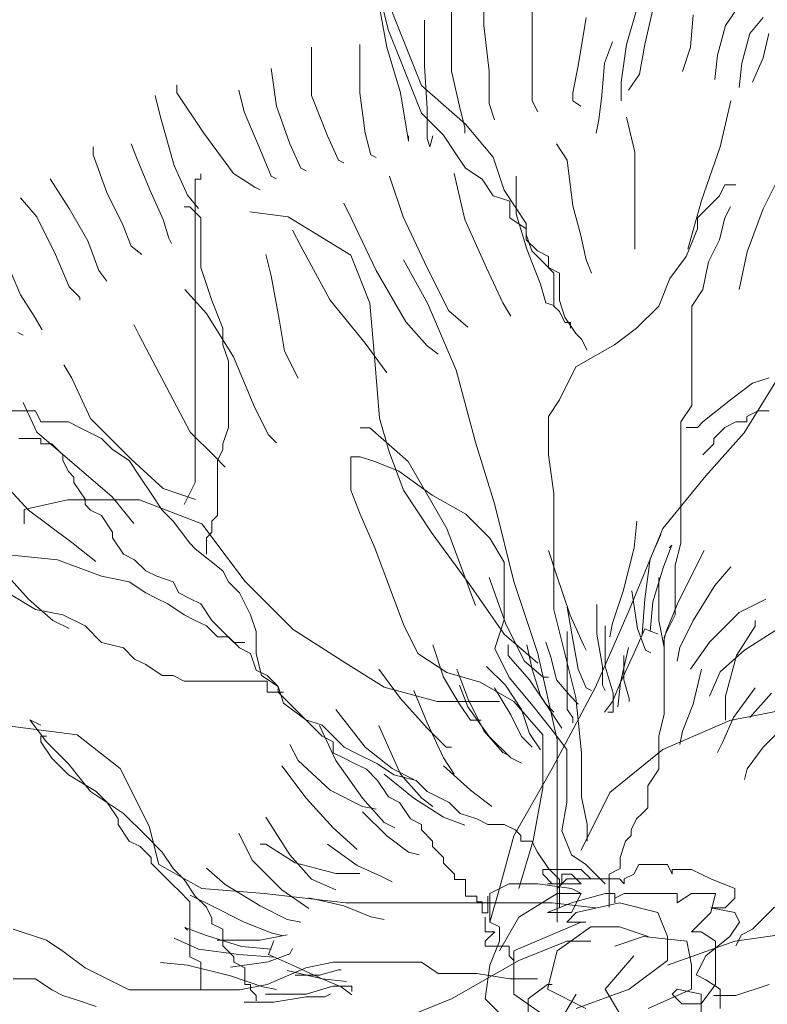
# Model space of a CAD drawing. Extents: x 12.9 to 34.2, y -51.7 to -4.
# Tile 10 of 75: x 32.05 to 32.611, y -49.268 to -48.529. Entities that reach past the tile are written whole.
import ezdxf

# ---------------------------------------------------------------- set-up
doc = ezdxf.new("R2010")
doc.units = 0
doc.header["$MEASUREMENT"] = 0
doc.layers.add('BLÄTTER', color=64, linetype='CONTINUOUS', lineweight=13)

msp = doc.modelspace()

# ---------------------------------------------------------------- linework, layer by layer
at = {"layer": 'BLÄTTER'}
for p, q in [((32.39818, -48.50932), (32.39818, -48.53358)), ((32.43457, -48.5073), (32.43457, -48.53965)), ((32.31934, -48.51741), (32.32541, -48.54975)), ((32.32657, -48.5165), (32.33485, -48.5372)), ((32.37393, -48.51134), (32.37393, -48.53156)), ((32.32242, -48.52064), (32.32657, -48.5372)), ((32.51342, -48.51943), (32.50533, -48.54773)), ((32.52504, -48.5215), (32.51898, -48.54778)), ((32.55537, -48.52554), (32.55334, -48.5498)), ((32.58771, -48.5215), (32.57962, -48.53363)), ((32.35371, -48.52954), (32.35371, -48.5639)), ((32.37393, -48.53156), (32.37393, -48.56795)), ((32.47501, -48.52751), (32.46895, -48.5639)), ((32.60793, -48.52756), (32.59782, -48.53969)), ((32.32657, -48.5372), (32.33485, -48.55791)), ((32.33485, -48.5372), (32.35141, -48.57861)), ((32.39818, -48.53358), (32.40223, -48.56795)), ((32.43457, -48.53965), (32.43457, -48.57199)), ((32.57962, -48.53363), (32.57356, -48.55586)), ((32.59782, -48.53969), (32.59175, -48.56192)), ((32.61197, -48.53969), (32.60793, -48.55788)), ((32.30519, -48.54773), (32.30519, -48.58412)), ((32.49472, -48.54575), (32.48866, -48.56192)), ((32.50533, -48.54773), (32.50129, -48.57603)), ((32.51898, -48.54778), (32.51494, -48.57002)), ((32.26881, -48.54975), (32.26881, -48.58614)), ((32.32541, -48.54975), (32.33552, -48.58412)), ((32.55334, -48.5498), (32.54728, -48.56799)), ((32.33485, -48.55791), (32.34313, -48.57861)), ((32.48866, -48.56192), (32.48663, -48.58619)), ((32.57356, -48.55586), (32.57154, -48.57406)), ((32.59175, -48.56192), (32.58973, -48.58012)), ((32.60793, -48.55788), (32.59984, -48.57608)), ((32.23848, -48.56593), (32.24252, -48.59423)), ((32.35371, -48.5639), (32.35573, -48.59625)), ((32.37393, -48.56795), (32.38, -48.59423)), ((32.40223, -48.56795), (32.40223, -48.59221)), ((32.46895, -48.5639), (32.4649, -48.58412)), ((32.43457, -48.57199), (32.43457, -48.59018)), ((32.50129, -48.57603), (32.50129, -48.59018)), ((32.51494, -48.57002), (32.50684, -48.58214)), ((32.16772, -48.57806), (32.16772, -48.58412)), ((32.16772, -48.58412), (32.18794, -48.61445)), ((32.21422, -48.5821), (32.21827, -48.59827)), ((32.30519, -48.58412), (32.30923, -48.61445)), ((32.33552, -48.58412), (32.33956, -48.60838)), ((32.34313, -48.57861), (32.35141, -48.59931)), ((32.35141, -48.57861), (32.38453, -48.60759)), ((32.4649, -48.58412), (32.4649, -48.59018)), ((32.15155, -48.58614), (32.1556, -48.60231)), ((32.26881, -48.58614), (32.28094, -48.61646)), ((32.43457, -48.59018), (32.43862, -48.59827)), ((32.4649, -48.59018), (32.47096, -48.59423)), ((32.48663, -48.58619), (32.48461, -48.60438)), ((32.58367, -48.59023), (32.57558, -48.62459)), ((32.21827, -48.59827), (32.23039, -48.62657)), ((32.24252, -48.59423), (32.25263, -48.62253)), ((32.35141, -48.59931), (32.36797, -48.61588)), ((32.35573, -48.59625), (32.35573, -48.61849)), ((32.38, -48.59423), (32.38404, -48.6104)), ((32.40223, -48.59221), (32.40628, -48.60434)), ((32.1556, -48.60231), (32.16571, -48.6387)), ((32.48461, -48.60438), (32.48259, -48.61449)), ((32.50533, -48.60231), (32.5114, -48.6286)), ((32.33956, -48.60838), (32.34158, -48.62051)), ((32.38404, -48.6104), (32.38404, -48.61445)), ((32.38453, -48.60759), (32.40523, -48.63244)), ((32.18794, -48.61445), (32.21018, -48.64477)), ((32.28094, -48.61646), (32.28902, -48.63466)), ((32.30923, -48.61445), (32.31328, -48.63062)), ((32.34158, -48.62051), (32.34158, -48.61646)), ((32.35573, -48.61849), (32.35776, -48.62455)), ((32.35776, -48.62455), (32.35978, -48.61646)), ((32.36797, -48.61588), (32.37625, -48.6283)), ((32.10505, -48.62455), (32.10505, -48.63062)), ((32.13336, -48.62253), (32.1374, -48.63264)), ((32.23039, -48.62657), (32.23848, -48.64679)), ((32.25263, -48.62253), (32.26072, -48.64073)), ((32.37625, -48.6283), (32.38453, -48.64072)), ((32.45277, -48.62253), (32.46085, -48.63466)), ((32.5114, -48.6286), (32.5114, -48.67307)), ((32.57558, -48.62459), (32.56143, -48.66503)), ((32.10505, -48.63062), (32.11516, -48.65892)), ((32.1374, -48.63264), (32.14751, -48.6569)), ((32.28902, -48.63466), (32.29306, -48.63668)), ((32.31328, -48.63062), (32.31733, -48.63264)), ((32.40523, -48.63244), (32.41351, -48.65728)), ((32.46085, -48.63466), (32.4649, -48.66902)), ((32.16571, -48.6387), (32.17581, -48.66094)), ((32.26072, -48.64073), (32.26476, -48.64274)), ((32.38453, -48.64072), (32.39695, -48.649)), ((32.62208, -48.64279), (32.60793, -48.67109)), ((32.07271, -48.64881), (32.08687, -48.67105)), ((32.18164, -48.65728), (32.18164, -48.649)), ((32.18164, -48.649), (32.18578, -48.649)), ((32.18578, -48.649), (32.18578, -48.64486)), ((32.21018, -48.64477), (32.22635, -48.65488)), ((32.23848, -48.64679), (32.24252, -48.64881)), ((32.32743, -48.64679), (32.33754, -48.67712)), ((32.37595, -48.64477), (32.38404, -48.67913)), ((32.39695, -48.649), (32.40523, -48.66142)), ((32.42245, -48.64679), (32.42245, -48.67509)), ((32.14751, -48.6569), (32.15762, -48.67913)), ((32.18164, -48.66142), (32.18164, -48.65728)), ((32.22635, -48.65488), (32.23039, -48.6569)), ((32.41351, -48.65728), (32.42179, -48.6697)), ((32.575, -48.66142), (32.57914, -48.65314)), ((32.57914, -48.65314), (32.58742, -48.65314)), ((32.05048, -48.66296), (32.0626, -48.67712)), ((32.11516, -48.65892), (32.12729, -48.68318)), ((32.17581, -48.66094), (32.1839, -48.67105)), ((32.18164, -48.66556), (32.18164, -48.66142)), ((32.18164, -48.6697), (32.18164, -48.66556)), ((32.40523, -48.66142), (32.41765, -48.66556)), ((32.41765, -48.66556), (32.41765, -48.67799)), ((32.56143, -48.66503), (32.55133, -48.70142)), ((32.56671, -48.6697), (32.575, -48.66142)), ((32.08687, -48.67105), (32.10101, -48.69531)), ((32.17336, -48.6697), (32.1775, -48.6697)), ((32.1775, -48.6697), (32.18578, -48.67799)), ((32.18164, -48.67799), (32.18164, -48.6697)), ((32.29306, -48.66701), (32.29913, -48.67913)), ((32.42179, -48.6697), (32.43007, -48.68213)), ((32.4649, -48.66902), (32.47096, -48.69126)), ((32.5114, -48.67307), (32.5114, -48.70137)), ((32.55843, -48.67799), (32.56671, -48.6697)), ((32.58328, -48.6697), (32.57914, -48.67799)), ((32.60793, -48.67109), (32.5958, -48.70344)), ((32.0626, -48.67712), (32.07676, -48.70541)), ((32.15762, -48.67913), (32.16166, -48.69329)), ((32.18164, -48.69455), (32.18164, -48.67799)), ((32.18578, -48.67799), (32.18578, -48.69455)), ((32.22259, -48.67356), (32.25141, -48.67717)), ((32.25141, -48.67717), (32.29825, -48.70598)), ((32.29913, -48.67913), (32.31733, -48.71755)), ((32.33754, -48.67712), (32.35573, -48.71552)), ((32.38404, -48.67913), (32.40021, -48.71552)), ((32.41765, -48.67799), (32.43007, -48.68627)), ((32.42245, -48.67509), (32.43053, -48.70137)), ((32.55843, -48.68627), (32.55843, -48.67799)), ((32.57914, -48.67799), (32.575, -48.69455)), ((32.12729, -48.68318), (32.13336, -48.69935)), ((32.25466, -48.68722), (32.26072, -48.69935)), ((32.43007, -48.68213), (32.43007, -48.69041)), ((32.43007, -48.68627), (32.43007, -48.69455)), ((32.55015, -48.70697), (32.55843, -48.68627)), ((32.10101, -48.69531), (32.1091, -48.71755)), ((32.16166, -48.69329), (32.16368, -48.69733)), ((32.18164, -48.71525), (32.18164, -48.69455)), ((32.18578, -48.69455), (32.18578, -48.71525)), ((32.43007, -48.69041), (32.43421, -48.70283)), ((32.43007, -48.69455), (32.43835, -48.70283)), ((32.47096, -48.69126), (32.47501, -48.70946)), ((32.575, -48.69455), (32.56671, -48.71111)), ((32.13336, -48.69935), (32.14144, -48.70541)), ((32.26072, -48.69935), (32.28295, -48.73979)), ((32.43053, -48.70137), (32.44064, -48.72765)), ((32.43421, -48.70283), (32.44249, -48.71111)), ((32.43835, -48.70283), (32.44664, -48.70697)), ((32.03834, -48.70744), (32.05048, -48.73574)), ((32.07676, -48.70541), (32.08687, -48.72968)), ((32.23444, -48.70541), (32.23848, -48.72159)), ((32.29825, -48.70598), (32.31265, -48.74201)), ((32.35589, -48.74201), (32.33788, -48.70959)), ((32.44664, -48.70697), (32.44664, -48.71525)), ((32.47501, -48.70946), (32.47905, -48.71957)), ((32.53773, -48.72353), (32.55015, -48.70697)), ((32.5958, -48.70344), (32.58973, -48.73174)), ((32.1091, -48.71755), (32.11516, -48.72563)), ((32.18164, -48.74837), (32.18164, -48.71525)), ((32.18578, -48.71525), (32.19406, -48.74009)), ((32.31733, -48.71755), (32.33956, -48.75596)), ((32.35573, -48.71552), (32.3719, -48.74787)), ((32.40021, -48.71552), (32.41234, -48.7418)), ((32.44249, -48.71111), (32.45078, -48.71939)), ((32.44664, -48.71525), (32.45492, -48.71939)), ((32.56671, -48.71111), (32.56257, -48.73181)), ((32.23848, -48.72159), (32.24455, -48.75393)), ((32.45078, -48.71939), (32.45078, -48.73181)), ((32.45492, -48.71939), (32.45492, -48.73181)), ((32.52945, -48.74423), (32.53773, -48.72353)), ((32.08687, -48.72968), (32.09495, -48.73776)), ((32.17379, -48.73169), (32.18996, -48.74989)), ((32.44064, -48.72765), (32.44468, -48.7418)), ((32.45078, -48.73181), (32.45078, -48.74009)), ((32.45492, -48.73181), (32.45492, -48.74009)), ((32.56257, -48.73181), (32.55429, -48.74423)), ((32.05048, -48.73574), (32.06058, -48.75191)), ((32.09495, -48.73776), (32.09495, -48.73979)), ((32.28295, -48.73979), (32.30923, -48.77213)), ((32.19406, -48.74009), (32.20235, -48.76079)), ((32.31265, -48.74201), (32.31626, -48.78524)), ((32.37751, -48.79245), (32.35589, -48.74201)), ((32.41234, -48.7418), (32.4184, -48.75191)), ((32.44468, -48.7418), (32.45075, -48.74383)), ((32.45078, -48.74009), (32.45078, -48.74423)), ((32.45078, -48.74423), (32.45492, -48.74837)), ((32.45492, -48.74009), (32.45906, -48.75251)), ((32.51289, -48.76079), (32.52945, -48.74423)), ((32.55429, -48.74423), (32.55429, -48.76079)), ((32.06058, -48.75191), (32.06665, -48.76202)), ((32.18164, -48.77735), (32.18164, -48.74837)), ((32.18996, -48.74989), (32.21018, -48.78224)), ((32.24455, -48.75393), (32.24859, -48.77819)), ((32.3719, -48.74787), (32.38606, -48.76)), ((32.45492, -48.74837), (32.45906, -48.75665)), ((32.45906, -48.75251), (32.46734, -48.76493)), ((32.13538, -48.75797), (32.13943, -48.76607)), ((32.20235, -48.76079), (32.20235, -48.77321)), ((32.33956, -48.75596), (32.35573, -48.77415)), ((32.45906, -48.75665), (32.4632, -48.75665)), ((32.4632, -48.75665), (32.4632, -48.76079)), ((32.49632, -48.77321), (32.51289, -48.76079)), ((32.55429, -48.76079), (32.55429, -48.77321)), ((32.04845, -48.76404), (32.05249, -48.76607)), ((32.13943, -48.76607), (32.15762, -48.80043)), ((32.46734, -48.76493), (32.47148, -48.76907)), ((32.47148, -48.76907), (32.47562, -48.77735)), ((32.20235, -48.77321), (32.20649, -48.78563)), ((32.30923, -48.77213), (32.32541, -48.79436)), ((32.35573, -48.77415), (32.36382, -48.78021)), ((32.46734, -48.78977), (32.49632, -48.77321)), ((32.55429, -48.77321), (32.55429, -48.78149)), ((32.18164, -48.80634), (32.18164, -48.77735)), ((32.21018, -48.78224), (32.22635, -48.82064)), ((32.24859, -48.77819), (32.2587, -48.79841)), ((32.55429, -48.78149), (32.55429, -48.79806)), ((32.08282, -48.7883), (32.08888, -48.79841)), ((32.20649, -48.78563), (32.20649, -48.8022)), ((32.31626, -48.78524), (32.31986, -48.82848)), ((32.45492, -48.81462), (32.46734, -48.78977)), ((32.08888, -48.79841), (32.10304, -48.82874)), ((32.39191, -48.8465), (32.37751, -48.79245)), ((32.55429, -48.79806), (32.55429, -48.81876)), ((32.59366, -48.83929), (32.62249, -48.79245)), ((32.59984, -48.8022), (32.61226, -48.79806)), ((32.15762, -48.80043), (32.17783, -48.83884)), ((32.18164, -48.83946), (32.18164, -48.80634)), ((32.20649, -48.8022), (32.20649, -48.81462)), ((32.58328, -48.81462), (32.59984, -48.8022)), ((32.05249, -48.8166), (32.0626, -48.83884)), ((32.20649, -48.81462), (32.20649, -48.82704)), ((32.22635, -48.82064), (32.23646, -48.84086)), ((32.44664, -48.82704), (32.45492, -48.81462)), ((32.55429, -48.81876), (32.54601, -48.83118)), ((32.56257, -48.83118), (32.58328, -48.81462)), ((32.06157, -48.8229), (32.04087, -48.8229)), ((32.06571, -48.83118), (32.06157, -48.8229)), ((32.20649, -48.82704), (32.20649, -48.83532)), ((32.31986, -48.82848), (32.32707, -48.8537)), ((32.44664, -48.85603), (32.44664, -48.82704)), ((32.60398, -48.8229), (32.5957, -48.82704)), ((32.5957, -48.82704), (32.5957, -48.83118)), ((32.61226, -48.8229), (32.60398, -48.8229)), ((32.08642, -48.83118), (32.06571, -48.83118)), ((32.0947, -48.83532), (32.08642, -48.83118)), ((32.11126, -48.8436), (32.0947, -48.83532)), ((32.10304, -48.82874), (32.13336, -48.85906)), ((32.20649, -48.83532), (32.20235, -48.84774)), ((32.30545, -48.83568), (32.31265, -48.83568)), ((32.31265, -48.83568), (32.34148, -48.8609)), ((32.54601, -48.83118), (32.54601, -48.85188)), ((32.55015, -48.83532), (32.55843, -48.83532)), ((32.55843, -48.83532), (32.56257, -48.83118)), ((32.57914, -48.83532), (32.57086, -48.8436)), ((32.58742, -48.83118), (32.57914, -48.83532)), ((32.5957, -48.83118), (32.58742, -48.83118)), ((32.0626, -48.83884), (32.09091, -48.8631)), ((32.17783, -48.83884), (32.19603, -48.85703)), ((32.18164, -48.87673), (32.18164, -48.83946)), ((32.23646, -48.84086), (32.24252, -48.84692)), ((32.56485, -48.87171), (32.59366, -48.83929)), ((32.04915, -48.8436), (32.05743, -48.8436)), ((32.05743, -48.8436), (32.06571, -48.8436)), ((32.06571, -48.8436), (32.06571, -48.84774)), ((32.06571, -48.84774), (32.07399, -48.84774)), ((32.07399, -48.84774), (32.08228, -48.85603)), ((32.11954, -48.85188), (32.11126, -48.8436)), ((32.20235, -48.84774), (32.20235, -48.85188)), ((32.40633, -48.89333), (32.39191, -48.8465)), ((32.57086, -48.84774), (32.56257, -48.85603)), ((32.57086, -48.8436), (32.57086, -48.84774)), ((32.08228, -48.85603), (32.08228, -48.86017)), ((32.13196, -48.86017), (32.11954, -48.85188)), ((32.19603, -48.85703), (32.20411, -48.86512)), ((32.20235, -48.85188), (32.1982, -48.86017)), ((32.29825, -48.8609), (32.29825, -48.8573)), ((32.29825, -48.8573), (32.30545, -48.8573)), ((32.30545, -48.8573), (32.31626, -48.8609)), ((32.32707, -48.8537), (32.33788, -48.88252)), ((32.45078, -48.88501), (32.44664, -48.85603)), ((32.54601, -48.85188), (32.54601, -48.87673)), ((32.08228, -48.86017), (32.08642, -48.86845)), ((32.09091, -48.8631), (32.11921, -48.88736)), ((32.14024, -48.87259), (32.13196, -48.86017)), ((32.13336, -48.85906), (32.15762, -48.8813)), ((32.1982, -48.86017), (32.1982, -48.87259)), ((32.29825, -48.87171), (32.29825, -48.8609)), ((32.31626, -48.8609), (32.33427, -48.86811)), ((32.34148, -48.8609), (32.3703, -48.91134)), ((32.03026, -48.86917), (32.05654, -48.89747)), ((32.08642, -48.86845), (32.09056, -48.87259)), ((32.09056, -48.87259), (32.09056, -48.87673)), ((32.14852, -48.88501), (32.14024, -48.87259)), ((32.1982, -48.87259), (32.1982, -48.87673)), ((32.29825, -48.88252), (32.29825, -48.87171)), ((32.33427, -48.86811), (32.35949, -48.88613)), ((32.53242, -48.91134), (32.56485, -48.87171)), ((32.09056, -48.87673), (32.09884, -48.88915)), ((32.17336, -48.89329), (32.18164, -48.87673)), ((32.1982, -48.87673), (32.1982, -48.88501)), ((32.54601, -48.87673), (32.54601, -48.90157)), ((32.11921, -48.88736), (32.13538, -48.90758)), ((32.1568, -48.89743), (32.14852, -48.88501)), ((32.15762, -48.8813), (32.18188, -48.88938)), ((32.1982, -48.88501), (32.1982, -48.88915)), ((32.30545, -48.90053), (32.29825, -48.88252)), ((32.33788, -48.88252), (32.35949, -48.91494)), ((32.35949, -48.88613), (32.38471, -48.90053)), ((32.45078, -48.91399), (32.45078, -48.88501)), ((32.05326, -48.89693), (32.08568, -48.88973)), ((32.08568, -48.88973), (32.13973, -48.88973)), ((32.09884, -48.88915), (32.09884, -48.89329)), ((32.09884, -48.89329), (32.10298, -48.89743)), ((32.13973, -48.88973), (32.18656, -48.90774)), ((32.1982, -48.88915), (32.1982, -48.89743)), ((32.42074, -48.95097), (32.40633, -48.89333)), ((32.05326, -48.90774), (32.05326, -48.89693)), ((32.05654, -48.89747), (32.08888, -48.92173)), ((32.10298, -48.89743), (32.11126, -48.90157)), ((32.11126, -48.90157), (32.11954, -48.91399)), ((32.16508, -48.90571), (32.1568, -48.89743)), ((32.1982, -48.90157), (32.19406, -48.90571)), ((32.1982, -48.89743), (32.1982, -48.90157)), ((32.31626, -48.92576), (32.30545, -48.90053)), ((32.38471, -48.90053), (32.40272, -48.91855)), ((32.54601, -48.90157), (32.54601, -48.92228)), ((32.1775, -48.92228), (32.16508, -48.90571)), ((32.18656, -48.90774), (32.21899, -48.95097)), ((32.19406, -48.90571), (32.19406, -48.91399)), ((32.51291, -48.9056), (32.51089, -48.92581)), ((32.11954, -48.91399), (32.11954, -48.91814)), ((32.19406, -48.91399), (32.18992, -48.91814)), ((32.35949, -48.91494), (32.38831, -48.95457)), ((32.3703, -48.91134), (32.39191, -48.96899)), ((32.45078, -48.94298), (32.45078, -48.91399)), ((32.5072, -48.97259), (32.53242, -48.91134)), ((32.53111, -48.91571), (32.52302, -48.9339)), ((32.08888, -48.92173), (32.10708, -48.93588)), ((32.11954, -48.91814), (32.12782, -48.93056)), ((32.18164, -48.92642), (32.1775, -48.92228)), ((32.18992, -48.91814), (32.18992, -48.92228)), ((32.18992, -48.92228), (32.18992, -48.93056)), ((32.40272, -48.91855), (32.41353, -48.93656)), ((32.53919, -48.92379), (32.53313, -48.93996)), ((32.53717, -48.92581), (32.53919, -48.92379)), ((32.54601, -48.92228), (32.54187, -48.93884)), ((32.03673, -48.93056), (32.07813, -48.9347)), ((32.12782, -48.93056), (32.1361, -48.9347)), ((32.20235, -48.94298), (32.18164, -48.92642)), ((32.32707, -48.95457), (32.31626, -48.92576)), ((32.44671, -48.92779), (32.45277, -48.94598)), ((32.51089, -48.92581), (32.5028, -48.95816)), ((32.56345, -48.92783), (32.55537, -48.944)), ((32.07813, -48.9347), (32.11126, -48.94712)), ((32.1361, -48.9347), (32.14438, -48.94298)), ((32.41353, -48.93656), (32.41353, -48.95818)), ((32.52302, -48.9339), (32.51898, -48.96422)), ((32.54187, -48.93884), (32.54187, -48.9554)), ((32.0343, -48.93992), (32.05654, -48.96418)), ((32.14438, -48.94298), (32.15266, -48.94712)), ((32.20649, -48.95126), (32.20235, -48.94298)), ((32.45078, -48.97196), (32.45078, -48.94298)), ((32.45277, -48.94598), (32.46288, -48.97631)), ((32.53313, -48.93996), (32.52504, -48.96624)), ((32.55537, -48.944), (32.54323, -48.96827)), ((32.58367, -48.93996), (32.57154, -48.95411)), ((32.11126, -48.94712), (32.13196, -48.95126)), ((32.13196, -48.95126), (32.14438, -48.95954)), ((32.15266, -48.94712), (32.16508, -48.95126)), ((32.16508, -48.95126), (32.16922, -48.95954)), ((32.21477, -48.95954), (32.20649, -48.95126)), ((32.21899, -48.95097), (32.25501, -48.987)), ((32.40223, -48.94801), (32.41436, -48.98237)), ((32.43875, -49.00501), (32.42074, -48.95097)), ((32.52959, -48.94801), (32.52959, -48.98036)), ((32.57154, -48.95411), (32.55537, -48.98039)), ((32.04087, -48.95954), (32.06157, -48.97196)), ((32.14438, -48.95954), (32.15266, -48.96368)), ((32.16922, -48.95954), (32.1775, -48.96368)), ((32.22305, -48.9761), (32.21477, -48.95954)), ((32.33788, -48.98339), (32.32707, -48.95457)), ((32.38831, -48.95457), (32.41353, -48.9906)), ((32.41353, -48.95818), (32.41353, -48.97979)), ((32.5028, -48.95816), (32.49472, -48.98242)), ((32.50937, -48.95812), (32.51342, -48.98642)), ((32.54187, -48.9554), (32.54187, -48.9761)), ((32.05654, -48.96418), (32.07473, -48.98036)), ((32.15266, -48.96368), (32.16094, -48.96782)), ((32.16094, -48.96782), (32.17336, -48.9761)), ((32.1775, -48.96368), (32.18578, -48.96782)), ((32.18578, -48.96782), (32.19406, -48.98024)), ((32.48309, -48.96822), (32.48309, -48.99046)), ((32.51898, -48.96422), (32.51695, -48.9905)), ((32.52504, -48.96624), (32.52302, -48.98848)), ((32.54323, -48.96827), (32.53515, -48.98848)), ((32.60995, -48.96422), (32.58973, -48.97433)), ((32.06157, -48.97196), (32.08228, -48.9761)), ((32.08228, -48.9761), (32.09884, -48.98438)), ((32.17336, -48.9761), (32.18164, -48.98024)), ((32.22719, -48.98852), (32.22305, -48.9761)), ((32.45906, -49.00508), (32.45078, -48.97196)), ((32.46085, -48.97025), (32.4649, -48.9945)), ((32.46288, -48.97631), (32.47299, -48.99854)), ((32.48198, -49.03023), (32.5072, -48.97259)), ((32.54187, -48.9761), (32.53359, -48.99266)), ((32.58973, -48.97433), (32.5675, -48.99657)), ((32.07473, -48.98036), (32.08687, -48.98642)), ((32.18164, -48.98024), (32.18992, -48.98438)), ((32.19406, -48.98024), (32.20235, -48.98852)), ((32.34868, -49.00501), (32.33788, -48.98339)), ((32.41353, -48.97979), (32.40633, -49.00141)), ((32.41436, -48.98237), (32.42851, -49.01068)), ((32.49472, -48.98242), (32.4927, -48.99252)), ((32.52959, -48.98036), (32.53363, -49.00057)), ((32.55537, -48.98039), (32.54526, -49.00061)), ((32.60186, -48.98039), (32.60186, -48.98444)), ((32.09884, -48.98438), (32.11126, -48.9968)), ((32.18992, -48.98438), (32.1982, -48.99266)), ((32.20235, -48.98852), (32.21477, -49.00094)), ((32.22719, -49.00508), (32.22719, -48.98852)), ((32.25501, -48.987), (32.29464, -49.01222)), ((32.41353, -48.9906), (32.43875, -49.01222)), ((32.46085, -48.98844), (32.46085, -49.00664)), ((32.48309, -48.99046), (32.48713, -49.01472)), ((32.48916, -48.9844), (32.48916, -49.01472)), ((32.51898, -48.98646), (32.51089, -49.00466)), ((32.51342, -48.98642), (32.51948, -49.00259)), ((32.52909, -48.9905), (32.51898, -48.98646)), ((32.53515, -48.98848), (32.53313, -48.99657)), ((32.60186, -48.98444), (32.58771, -49.00667)), ((32.62208, -48.98444), (32.59378, -49.00263)), ((32.11126, -48.9968), (32.12782, -49.00094)), ((32.1982, -48.99266), (32.20649, -48.99266)), ((32.20649, -48.99266), (32.21063, -48.9968)), ((32.21063, -48.9968), (32.21891, -48.9968)), ((32.35978, -48.99854), (32.36786, -49.02281)), ((32.41638, -48.99854), (32.41638, -49.00664)), ((32.43053, -48.99854), (32.43457, -49.01674)), ((32.44468, -48.99653), (32.44873, -49.00865)), ((32.4649, -48.9945), (32.46895, -49.01674)), ((32.47299, -48.99854), (32.47501, -49.00259)), ((32.53359, -48.99266), (32.53359, -49.00922)), ((32.5675, -48.99657), (32.55334, -49.01678)), ((32.12782, -49.00094), (32.1361, -49.00922)), ((32.21477, -49.00094), (32.22305, -49.00508)), ((32.22305, -49.00508), (32.22719, -49.0175)), ((32.23133, -49.02164), (32.22719, -49.00508)), ((32.3703, -49.01942), (32.34868, -49.00501)), ((32.40633, -49.00141), (32.41714, -49.02302)), ((32.45316, -49.06986), (32.43875, -49.00501)), ((32.46734, -49.0382), (32.45906, -49.00508)), ((32.50684, -49.00061), (32.50078, -49.02689)), ((32.51089, -49.00466), (32.50078, -49.02689)), ((32.51948, -49.00259), (32.52352, -49.00461)), ((32.54526, -49.00061), (32.54323, -49.01072)), ((32.59378, -49.00263), (32.57558, -49.01881)), ((32.1361, -49.00922), (32.14438, -49.01336)), ((32.14438, -49.01336), (32.1568, -49.02164)), ((32.29464, -49.01222), (32.32346, -49.03023)), ((32.41638, -49.00664), (32.43256, -49.02483)), ((32.42851, -49.01068), (32.44266, -49.02281)), ((32.44873, -49.00865), (32.45277, -49.02483)), ((32.46085, -49.00664), (32.46085, -49.02685)), ((32.50331, -49.00664), (32.50331, -49.02483)), ((32.53359, -49.00922), (32.53359, -49.02578)), ((32.58771, -49.00667), (32.57962, -49.037)), ((32.22719, -49.0175), (32.23547, -49.02164)), ((32.31934, -49.01674), (32.33552, -49.03898)), ((32.39552, -49.02663), (32.3703, -49.01942)), ((32.37797, -49.01674), (32.38606, -49.03898)), ((32.40021, -49.01472), (32.41436, -49.02887)), ((32.43457, -49.01674), (32.44064, -49.03696)), ((32.46895, -49.01674), (32.47501, -49.03089)), ((32.48713, -49.01472), (32.48713, -49.02887)), ((32.48916, -49.01472), (32.49523, -49.03493)), ((32.56143, -49.01678), (32.55537, -49.04306)), ((32.57558, -49.01881), (32.5675, -49.037)), ((32.1568, -49.02164), (32.16508, -49.02164)), ((32.16508, -49.02164), (32.17336, -49.02578)), ((32.17336, -49.02578), (32.19406, -49.02578)), ((32.19406, -49.02578), (32.20649, -49.02578)), ((32.20649, -49.02578), (32.21891, -49.02578)), ((32.21891, -49.02578), (32.22719, -49.02578)), ((32.22719, -49.02578), (32.23547, -49.02578)), ((32.24375, -49.02992), (32.23133, -49.02164)), ((32.23547, -49.02164), (32.24375, -49.02992)), ((32.23547, -49.02578), (32.23547, -49.03406)), ((32.36786, -49.02281), (32.38, -49.04302)), ((32.42074, -49.04104), (32.39552, -49.02663)), ((32.41714, -49.02302), (32.43514, -49.04464)), ((32.43256, -49.02483), (32.44468, -49.04302)), ((32.44266, -49.02281), (32.44671, -49.02281)), ((32.45277, -49.02483), (32.46288, -49.03696)), ((32.46085, -49.02685), (32.46085, -49.04707)), ((32.50078, -49.02689), (32.49472, -49.04105)), ((32.50078, -49.02689), (32.49876, -49.04509)), ((32.50331, -49.02483), (32.50735, -49.03898)), ((32.53359, -49.02578), (32.53359, -49.0382)), ((32.23547, -49.03406), (32.23961, -49.03406)), ((32.24789, -49.03406), (32.23547, -49.03406)), ((32.23961, -49.03406), (32.24375, -49.03406)), ((32.24789, -49.04235), (32.24375, -49.02992)), ((32.24375, -49.02992), (32.24375, -49.03406)), ((32.24375, -49.03406), (32.25203, -49.04235)), ((32.24375, -49.03406), (32.24789, -49.03406)), ((32.32346, -49.03023), (32.36309, -49.04104)), ((32.34562, -49.03292), (32.35573, -49.05717)), ((32.38, -49.02887), (32.38606, -49.04504)), ((32.40628, -49.03089), (32.4184, -49.05111)), ((32.41436, -49.02887), (32.42649, -49.04707)), ((32.44956, -49.09148), (32.48198, -49.03023)), ((32.47501, -49.03089), (32.47905, -49.03292)), ((32.48713, -49.02887), (32.48916, -49.03292)), ((32.49523, -49.03493), (32.49523, -49.04909)), ((32.60186, -49.03094), (32.58569, -49.05317)), ((32.61399, -49.03498), (32.59782, -49.05317)), ((32.26446, -49.05477), (32.24789, -49.04235)), ((32.25203, -49.04235), (32.25617, -49.04649)), ((32.33552, -49.03898), (32.35573, -49.06121)), ((32.36309, -49.04104), (32.40993, -49.04104)), ((32.38, -49.04302), (32.38808, -49.05515)), ((32.38606, -49.03898), (32.39818, -49.06324)), ((32.44235, -49.06626), (32.42074, -49.04104)), ((32.44064, -49.03696), (32.45277, -49.05515)), ((32.44468, -49.04302), (32.45075, -49.04909)), ((32.46288, -49.03696), (32.46895, -49.04302)), ((32.47148, -49.07961), (32.46734, -49.0382)), ((32.49472, -49.04105), (32.48866, -49.04913)), ((32.50735, -49.03898), (32.50735, -49.041)), ((32.53359, -49.0382), (32.53359, -49.05063)), ((32.55537, -49.04306), (32.54728, -49.06328)), ((32.57962, -49.037), (32.57962, -49.05519)), ((32.58286, -49.05545), (32.65492, -49.04104)), ((32.25617, -49.04649), (32.26446, -49.05477)), ((32.287, -49.04707), (32.30923, -49.07537)), ((32.38606, -49.04504), (32.40223, -49.06728)), ((32.42649, -49.04707), (32.43256, -49.06526)), ((32.43514, -49.04464), (32.44956, -49.06265)), ((32.46085, -49.04707), (32.4649, -49.05313)), ((32.49523, -49.04909), (32.49118, -49.04909)), ((32.06571, -49.05891), (32.05743, -49.05477)), ((32.05743, -49.05477), (32.06985, -49.07133)), ((32.27688, -49.05891), (32.26446, -49.05477)), ((32.26446, -49.05477), (32.27274, -49.06305)), ((32.35573, -49.05717), (32.36786, -49.08345)), ((32.38808, -49.05515), (32.39617, -49.05515)), ((32.4184, -49.05111), (32.42649, -49.06728)), ((32.45277, -49.05515), (32.45681, -49.06121)), ((32.4649, -49.05313), (32.4649, -49.05717)), ((32.53359, -49.05063), (32.52945, -49.06719)), ((32.53242, -49.07707), (32.58286, -49.05545)), ((32.58569, -49.05317), (32.57761, -49.07137)), ((32.62612, -49.05722), (32.60793, -49.07541)), ((32.03885, -49.05905), (32.09289, -49.06626)), ((32.27274, -49.06305), (32.27688, -49.06719)), ((32.27487, -49.0592), (32.287, -49.08548)), ((32.29344, -49.07547), (32.27688, -49.05891)), ((32.31934, -49.0592), (32.33552, -49.09559)), ((32.35573, -49.06121), (32.36989, -49.07537)), ((32.39818, -49.06324), (32.41234, -49.07941)), ((32.43256, -49.06526), (32.44064, -49.07739)), ((32.44956, -49.06265), (32.46037, -49.07707)), ((32.54728, -49.06328), (32.54526, -49.07339)), ((32.06985, -49.06719), (32.06571, -49.06719)), ((32.06571, -49.06719), (32.06571, -49.07133)), ((32.06571, -49.07133), (32.07399, -49.08375)), ((32.06985, -49.07133), (32.08642, -49.08789)), ((32.09289, -49.06626), (32.12531, -49.09148)), ((32.27688, -49.06719), (32.28516, -49.07133)), ((32.28516, -49.07133), (32.28516, -49.07961)), ((32.40223, -49.06728), (32.4184, -49.08345)), ((32.42649, -49.06728), (32.43457, -49.07537)), ((32.44235, -49.10589), (32.44235, -49.06626)), ((32.45316, -49.13831), (32.45316, -49.06986)), ((32.52945, -49.06719), (32.52945, -49.07547)), ((32.57761, -49.07137), (32.57356, -49.07945)), ((32.25263, -49.07335), (32.2587, -49.08548)), ((32.28516, -49.07961), (32.29344, -49.08375)), ((32.30172, -49.07961), (32.29344, -49.07547)), ((32.31828, -49.08789), (32.30172, -49.07961)), ((32.30923, -49.07537), (32.32945, -49.09154)), ((32.36989, -49.07537), (32.37393, -49.07537)), ((32.41234, -49.07941), (32.41638, -49.08143)), ((32.46037, -49.07707), (32.46037, -49.09508)), ((32.47148, -49.11274), (32.47148, -49.07961)), ((32.49279, -49.10949), (32.53242, -49.07707)), ((32.52945, -49.07547), (32.52945, -49.08375)), ((32.60793, -49.07541), (32.5958, -49.09158)), ((32.07399, -49.08375), (32.08642, -49.09617)), ((32.2587, -49.08548), (32.28295, -49.10771)), ((32.287, -49.08548), (32.30722, -49.11378)), ((32.29344, -49.08375), (32.30172, -49.08789)), ((32.36786, -49.08345), (32.37595, -49.09559)), ((32.4184, -49.08345), (32.42649, -49.08749)), ((32.52945, -49.08375), (32.52945, -49.09203)), ((32.08642, -49.08789), (32.10298, -49.1086)), ((32.12531, -49.09148), (32.14693, -49.13471)), ((32.24657, -49.08952), (32.26476, -49.11378)), ((32.30172, -49.08789), (32.31, -49.09203)), ((32.31, -49.09203), (32.31828, -49.10031)), ((32.33071, -49.09617), (32.31828, -49.08789)), ((32.32945, -49.09154), (32.34562, -49.09963)), ((32.36786, -49.08952), (32.38808, -49.10771)), ((32.42074, -49.14191), (32.44956, -49.09148)), ((32.52945, -49.09203), (32.52117, -49.10446)), ((32.5958, -49.09158), (32.59378, -49.09967)), ((32.08642, -49.09617), (32.10712, -49.1086)), ((32.31828, -49.10031), (32.32657, -49.11274)), ((32.32339, -49.09559), (32.34562, -49.11378)), ((32.34727, -49.10031), (32.33071, -49.09617)), ((32.33552, -49.09559), (32.35169, -49.11378)), ((32.35555, -49.1086), (32.34727, -49.10031)), ((32.46037, -49.09508), (32.46037, -49.1167)), ((32.10298, -49.1086), (32.12782, -49.12516)), ((32.10712, -49.1086), (32.1154, -49.11688)), ((32.28295, -49.10771), (32.30722, -49.11984)), ((32.37211, -49.11688), (32.35555, -49.1086)), ((32.38808, -49.10771), (32.40425, -49.11984)), ((32.43514, -49.14552), (32.44235, -49.10589)), ((32.47117, -49.15272), (32.49279, -49.10949)), ((32.52117, -49.10446), (32.52117, -49.1086)), ((32.52117, -49.1086), (32.52117, -49.12102)), ((32.1154, -49.11688), (32.12368, -49.1293)), ((32.26476, -49.11378), (32.28498, -49.13602)), ((32.30722, -49.11378), (32.32339, -49.13197)), ((32.32657, -49.11274), (32.33485, -49.11688)), ((32.33485, -49.11688), (32.34313, -49.1293)), ((32.34562, -49.11378), (32.36786, -49.12793)), ((32.35169, -49.11378), (32.35978, -49.11984)), ((32.38039, -49.12516), (32.37211, -49.11688)), ((32.46037, -49.1167), (32.45677, -49.13831)), ((32.47562, -49.13344), (32.47148, -49.11274)), ((32.30722, -49.11984), (32.31733, -49.12187)), ((32.30722, -49.12388), (32.32541, -49.14208)), ((32.52117, -49.12102), (32.51703, -49.12516)), ((32.12368, -49.1293), (32.12368, -49.13344)), ((32.12782, -49.12516), (32.14438, -49.14172)), ((32.23444, -49.12793), (32.25263, -49.15623)), ((32.34313, -49.1293), (32.35141, -49.13344)), ((32.36786, -49.12793), (32.38404, -49.13399)), ((32.39281, -49.1293), (32.38039, -49.12516)), ((32.40109, -49.13344), (32.39281, -49.1293)), ((32.51289, -49.1293), (32.50875, -49.13758)), ((32.51703, -49.12516), (32.51289, -49.1293)), ((32.12368, -49.13344), (32.13196, -49.14586)), ((32.14693, -49.13471), (32.15413, -49.16353)), ((32.28498, -49.13602), (32.30317, -49.15219)), ((32.32339, -49.13197), (32.33147, -49.13602)), ((32.35141, -49.13344), (32.35141, -49.13758)), ((32.35141, -49.13758), (32.35969, -49.14586)), ((32.41351, -49.13344), (32.40109, -49.13344)), ((32.42179, -49.13758), (32.41351, -49.13344)), ((32.42593, -49.14172), (32.42179, -49.13758)), ((32.45316, -49.18154), (32.45316, -49.13831)), ((32.45677, -49.13831), (32.46397, -49.15633)), ((32.47562, -49.14586), (32.47562, -49.13344)), ((32.50875, -49.13758), (32.50875, -49.14172)), ((32.13196, -49.14586), (32.14024, -49.15)), ((32.14438, -49.14172), (32.1568, -49.15414)), ((32.21422, -49.14006), (32.22433, -49.16027)), ((32.32541, -49.14208), (32.34158, -49.15421)), ((32.35969, -49.14586), (32.35969, -49.15)), ((32.40993, -49.18154), (32.42074, -49.14191)), ((32.42434, -49.18154), (32.43514, -49.14552)), ((32.42593, -49.14586), (32.42593, -49.14172)), ((32.43421, -49.14586), (32.42593, -49.14586)), ((32.43835, -49.15414), (32.43421, -49.14586)), ((32.5046, -49.14586), (32.50046, -49.15828)), ((32.50875, -49.14172), (32.5046, -49.14586)), ((32.14024, -49.15), (32.14852, -49.15828)), ((32.23039, -49.14815), (32.23444, -49.14815)), ((32.23444, -49.14815), (32.25667, -49.1623)), ((32.28094, -49.14815), (32.30317, -49.16432)), ((32.35969, -49.15), (32.36797, -49.15828)), ((32.14852, -49.15828), (32.14852, -49.16242)), ((32.1568, -49.15414), (32.16508, -49.16657)), ((32.22433, -49.16027), (32.24657, -49.18251)), ((32.25263, -49.15623), (32.26881, -49.17443)), ((32.34158, -49.15421), (32.34967, -49.15623)), ((32.36797, -49.15828), (32.36797, -49.16242)), ((32.44664, -49.16657), (32.43835, -49.15414)), ((32.46397, -49.15633), (32.47477, -49.16353)), ((32.50046, -49.15828), (32.50046, -49.16657)), ((32.14852, -49.16242), (32.1568, -49.17071)), ((32.15413, -49.16353), (32.18656, -49.18154)), ((32.16508, -49.16657), (32.17336, -49.17485)), ((32.18996, -49.16634), (32.20411, -49.17847)), ((32.25667, -49.1623), (32.287, -49.17038)), ((32.30317, -49.16432), (32.32137, -49.1724)), ((32.36797, -49.16242), (32.37625, -49.17071)), ((32.44596, -49.16714), (32.44235, -49.16714)), ((32.44235, -49.16714), (32.44235, -49.17074)), ((32.46397, -49.16714), (32.44596, -49.16714)), ((32.45492, -49.17485), (32.44664, -49.16657)), ((32.47117, -49.16714), (32.46397, -49.16714)), ((32.47838, -49.17434), (32.47117, -49.16714)), ((32.47477, -49.16353), (32.48919, -49.17794)), ((32.50046, -49.16657), (32.49218, -49.17071)), ((32.5144, -49.16353), (32.5108, -49.17074)), ((32.53603, -49.16353), (32.5144, -49.16353)), ((32.53963, -49.17074), (32.53603, -49.16353)), ((32.55403, -49.16714), (32.53963, -49.16714)), ((32.53963, -49.16714), (32.53963, -49.17074)), ((32.56845, -49.17434), (32.55403, -49.16714)), ((32.1568, -49.17071), (32.16508, -49.17899)), ((32.17336, -49.17485), (32.18164, -49.18727)), ((32.26881, -49.17443), (32.287, -49.18251)), ((32.287, -49.17038), (32.30519, -49.17038)), ((32.32137, -49.1724), (32.32945, -49.17644)), ((32.37625, -49.17071), (32.37625, -49.17485)), ((32.37625, -49.17485), (32.38453, -49.17485)), ((32.38453, -49.17485), (32.38453, -49.17899)), ((32.44235, -49.17074), (32.44956, -49.17794)), ((32.46037, -49.17434), (32.45316, -49.18154)), ((32.45492, -49.18313), (32.45492, -49.17485)), ((32.46397, -49.17074), (32.45677, -49.17074)), ((32.45677, -49.17074), (32.45677, -49.17434)), ((32.45677, -49.17434), (32.45677, -49.17794)), ((32.48198, -49.17434), (32.46037, -49.17434)), ((32.47117, -49.17794), (32.46397, -49.17074)), ((32.5, -49.17434), (32.48198, -49.17434)), ((32.49218, -49.17071), (32.49218, -49.17485)), ((32.49218, -49.17485), (32.49218, -49.19555)), ((32.5036, -49.17794), (32.5, -49.17434)), ((32.5108, -49.17074), (32.5036, -49.17434)), ((32.5036, -49.17434), (32.5036, -49.17794)), ((32.58646, -49.18154), (32.56845, -49.17434)), ((32.16508, -49.17899), (32.16922, -49.18313)), ((32.16922, -49.18313), (32.1775, -49.19141)), ((32.18656, -49.18154), (32.23339, -49.18515)), ((32.20411, -49.17847), (32.23039, -49.19464)), ((32.24657, -49.18251), (32.26678, -49.19666)), ((32.38453, -49.17899), (32.38453, -49.18727)), ((32.41714, -49.17794), (32.40272, -49.18515)), ((32.40272, -49.20677), (32.40993, -49.18154)), ((32.43875, -49.17794), (32.41714, -49.17794)), ((32.46397, -49.18154), (32.43875, -49.17794)), ((32.45316, -49.17794), (32.44596, -49.17794)), ((32.44596, -49.17794), (32.44956, -49.17794)), ((32.44956, -49.17794), (32.46397, -49.17794)), ((32.46037, -49.17794), (32.45316, -49.17794)), ((32.45316, -49.18154), (32.45316, -49.18515)), ((32.45316, -49.20677), (32.45316, -49.18154)), ((32.45492, -49.18727), (32.45492, -49.18313)), ((32.45677, -49.17794), (32.46757, -49.17794)), ((32.47117, -49.17794), (32.46037, -49.17794)), ((32.46397, -49.17794), (32.47117, -49.17794)), ((32.47117, -49.18515), (32.46397, -49.18154)), ((32.46757, -49.17794), (32.47117, -49.17794)), ((32.58646, -49.18875), (32.58646, -49.18154)), ((32.17783, -49.18655), (32.194, -49.19464)), ((32.18164, -49.18727), (32.18992, -49.19555)), ((32.23339, -49.18515), (32.29464, -49.19235)), ((32.26678, -49.18858), (32.29306, -49.19464)), ((32.38453, -49.18727), (32.39281, -49.18727)), ((32.39281, -49.18727), (32.39281, -49.19141)), ((32.40109, -49.19969), (32.40109, -49.18727)), ((32.40272, -49.18515), (32.40272, -49.19956)), ((32.45316, -49.18515), (32.42434, -49.20316)), ((32.45316, -49.18515), (32.46397, -49.18515)), ((32.47117, -49.18515), (32.45316, -49.18515)), ((32.45492, -49.19555), (32.45492, -49.18727)), ((32.46397, -49.18515), (32.47117, -49.18515)), ((32.48919, -49.18515), (32.46397, -49.19235)), ((32.46397, -49.19956), (32.47117, -49.18515)), ((32.4964, -49.18515), (32.48919, -49.18515)), ((32.5036, -49.18515), (32.4964, -49.18875)), ((32.4964, -49.19235), (32.4964, -49.18515)), ((32.4964, -49.18875), (32.4964, -49.19235)), ((32.51801, -49.18515), (32.5036, -49.18515)), ((32.53603, -49.18515), (32.51801, -49.18515)), ((32.54323, -49.18515), (32.53603, -49.18515)), ((32.55403, -49.18515), (32.54323, -49.19235)), ((32.54323, -49.19235), (32.54323, -49.18515)), ((32.56124, -49.18515), (32.55403, -49.18515)), ((32.57205, -49.18515), (32.56124, -49.18515)), ((32.56845, -49.19956), (32.57205, -49.18515)), ((32.57926, -49.19596), (32.58646, -49.18875)), ((32.1775, -49.19141), (32.1775, -49.19969)), ((32.18992, -49.19555), (32.19406, -49.20383)), ((32.194, -49.19464), (32.21827, -49.20677)), ((32.23039, -49.19464), (32.25061, -49.20475)), ((32.29306, -49.19464), (32.31328, -49.20273)), ((32.29464, -49.19235), (32.35228, -49.19235)), ((32.35228, -49.19235), (32.40272, -49.19235)), ((32.39281, -49.19141), (32.39695, -49.19141)), ((32.39695, -49.19141), (32.39695, -49.19555)), ((32.39695, -49.19555), (32.39695, -49.19969)), ((32.40272, -49.19235), (32.44956, -49.19235)), ((32.46397, -49.19235), (32.44596, -49.19956)), ((32.44956, -49.19235), (32.48198, -49.19596)), ((32.46757, -49.19956), (32.5, -49.19235)), ((32.5, -49.19235), (32.52882, -49.19956)), ((32.58646, -49.19956), (32.56845, -49.19596)), ((32.56845, -49.19596), (32.57926, -49.19596)), ((32.60812, -49.20383), (32.6164, -49.19555)), ((32.1775, -49.19969), (32.1775, -49.20797)), ((32.19406, -49.20383), (32.19406, -49.20797)), ((32.25061, -49.20475), (32.26072, -49.20677)), ((32.31328, -49.20273), (32.32339, -49.20475)), ((32.39695, -49.19969), (32.40109, -49.19969)), ((32.39912, -49.20677), (32.39912, -49.20316)), ((32.39912, -49.20316), (32.39912, -49.21037)), ((32.40272, -49.19956), (32.40272, -49.20677)), ((32.42434, -49.20316), (32.40993, -49.22838)), ((32.44596, -49.19956), (32.44956, -49.19956)), ((32.44956, -49.19956), (32.46397, -49.19956)), ((32.46037, -49.20677), (32.46757, -49.19956)), ((32.52882, -49.19956), (32.53603, -49.21757)), ((32.56124, -49.20677), (32.56845, -49.19956)), ((32.59006, -49.20677), (32.58646, -49.19956)), ((32.59984, -49.21211), (32.60812, -49.20383)), ((32.06985, -49.22039), (32.04501, -49.21211)), ((32.17581, -49.21283), (32.17379, -49.21082)), ((32.17379, -49.21082), (32.18996, -49.21688)), ((32.1775, -49.20797), (32.1775, -49.22039)), ((32.19406, -49.20797), (32.20235, -49.21211)), ((32.20235, -49.21211), (32.20235, -49.22453)), ((32.21827, -49.20677), (32.23848, -49.21486)), ((32.39912, -49.21037), (32.39912, -49.21397)), ((32.40272, -49.20677), (32.40993, -49.21037)), ((32.40993, -49.21037), (32.40993, -49.22117)), ((32.47117, -49.20677), (32.42074, -49.22838)), ((32.47838, -49.21037), (32.45316, -49.22838)), ((32.47477, -49.20677), (32.46037, -49.20677)), ((32.5, -49.21037), (32.47838, -49.21037)), ((32.52161, -49.21757), (32.5, -49.21037)), ((32.55403, -49.21397), (32.56124, -49.20677)), ((32.58286, -49.21757), (32.59006, -49.20677)), ((32.59156, -49.21625), (32.59984, -49.21211)), ((32.08228, -49.22867), (32.06985, -49.22039)), ((32.16571, -49.2189), (32.1839, -49.22699)), ((32.1775, -49.22039), (32.1775, -49.22453)), ((32.18996, -49.21688), (32.21624, -49.22497)), ((32.19801, -49.22042), (32.23036, -49.22042)), ((32.23036, -49.22042), (32.25057, -49.21637)), ((32.23848, -49.21486), (32.24657, -49.21688)), ((32.39912, -49.21397), (32.40633, -49.21397)), ((32.40633, -49.21397), (32.39912, -49.22117)), ((32.4964, -49.22477), (32.51801, -49.21757)), ((32.51801, -49.21757), (32.55043, -49.22117)), ((32.53603, -49.21757), (32.53603, -49.23559)), ((32.56124, -49.21397), (32.55403, -49.21397)), ((32.57205, -49.22117), (32.56124, -49.21397)), ((32.56485, -49.23198), (32.58286, -49.21757)), ((32.58646, -49.22117), (32.6369, -49.21397)), ((32.58742, -49.22453), (32.59156, -49.21625)), ((32.1775, -49.22453), (32.1775, -49.23281)), ((32.1839, -49.22699), (32.21422, -49.23103)), ((32.20235, -49.22453), (32.21063, -49.23281)), ((32.21624, -49.22497), (32.23848, -49.22699)), ((32.2405, -49.22092), (32.23646, -49.23103)), ((32.25259, -49.23053), (32.25461, -49.22648)), ((32.39912, -49.22117), (32.39912, -49.22477)), ((32.39912, -49.22477), (32.40633, -49.22477)), ((32.40993, -49.22117), (32.40272, -49.23919)), ((32.40633, -49.22477), (32.41353, -49.22477)), ((32.41353, -49.22477), (32.41714, -49.22477)), ((32.41714, -49.22477), (32.41714, -49.23198)), ((32.42434, -49.23559), (32.46037, -49.22117)), ((32.46037, -49.22117), (32.47838, -49.22117)), ((32.53603, -49.23919), (32.58646, -49.22117)), ((32.55043, -49.22117), (32.55403, -49.23919)), ((32.57205, -49.23559), (32.57205, -49.22117)), ((32.09884, -49.24109), (32.08228, -49.22867)), ((32.1775, -49.23281), (32.18578, -49.23695)), ((32.21063, -49.23281), (32.21063, -49.23695)), ((32.21422, -49.23103), (32.2405, -49.23305)), ((32.23642, -49.23659), (32.25259, -49.23053)), ((32.23646, -49.23103), (32.25466, -49.23911)), ((32.41714, -49.23198), (32.42074, -49.23559)), ((32.42074, -49.22838), (32.42074, -49.2608)), ((32.45316, -49.22838), (32.44596, -49.2572)), ((32.5108, -49.23198), (32.48919, -49.2572)), ((32.55764, -49.2464), (32.56485, -49.23198)), ((32.1154, -49.24937), (32.09884, -49.24109)), ((32.1556, -49.2371), (32.17581, -49.23911)), ((32.17581, -49.23911), (32.20816, -49.24721)), ((32.18578, -49.23695), (32.18578, -49.24109)), ((32.18578, -49.24109), (32.18578, -49.24523)), ((32.20812, -49.24064), (32.23642, -49.23659)), ((32.21063, -49.23695), (32.21891, -49.24109)), ((32.21891, -49.24109), (32.21891, -49.24523)), ((32.26446, -49.24109), (32.23547, -49.25351)), ((32.25466, -49.23911), (32.27689, -49.24922)), ((32.28516, -49.23695), (32.26446, -49.24109)), ((32.27483, -49.2467), (32.28898, -49.24265)), ((32.29344, -49.23695), (32.28516, -49.23695)), ((32.28898, -49.24265), (32.291, -49.24265)), ((32.31, -49.23695), (32.29344, -49.23695)), ((32.33071, -49.23695), (32.31, -49.23695)), ((32.35141, -49.23695), (32.33071, -49.23695)), ((32.36383, -49.24523), (32.35141, -49.23695)), ((32.3739, -49.2644), (32.42434, -49.23559)), ((32.40272, -49.23919), (32.39912, -49.2644)), ((32.42074, -49.23559), (32.42074, -49.2464)), ((32.53603, -49.23559), (32.5072, -49.2572)), ((32.55403, -49.23919), (32.55403, -49.2572)), ((32.57205, -49.2536), (32.57205, -49.23559)), ((32.04501, -49.24937), (32.06157, -49.24937)), ((32.06157, -49.24937), (32.07399, -49.25765)), ((32.13196, -49.25765), (32.1154, -49.24937)), ((32.18578, -49.24523), (32.18578, -49.24937)), ((32.18578, -49.24937), (32.18578, -49.25765)), ((32.20816, -49.24721), (32.23242, -49.25529)), ((32.21891, -49.24523), (32.21891, -49.25351)), ((32.25061, -49.24316), (32.27689, -49.24922)), ((32.25664, -49.2467), (32.27483, -49.2467)), ((32.27689, -49.24922), (32.29105, -49.25529)), ((32.27689, -49.24922), (32.29509, -49.25125)), ((32.39281, -49.24523), (32.36383, -49.24523)), ((32.41765, -49.24937), (32.39281, -49.24523)), ((32.43007, -49.24937), (32.41765, -49.24937)), ((32.43835, -49.24937), (32.43007, -49.24937)), ((32.56485, -49.25), (32.55764, -49.2464)), ((32.57566, -49.2572), (32.56485, -49.25)), ((32.23547, -49.25351), (32.21477, -49.25765)), ((32.21891, -49.25351), (32.22305, -49.25351)), ((32.22305, -49.25351), (32.22305, -49.25765)), ((32.23242, -49.25529), (32.24252, -49.25731)), ((32.26472, -49.26085), (32.28493, -49.25478)), ((32.28493, -49.25478), (32.29909, -49.25478)), ((32.29105, -49.25529), (32.29913, -49.26135)), ((32.29909, -49.25478), (32.29909, -49.25882)), ((32.44596, -49.2536), (32.43154, -49.2644)), ((32.44956, -49.2536), (32.44596, -49.2536)), ((32.44596, -49.2572), (32.47477, -49.27161)), ((32.5072, -49.2572), (32.46757, -49.27161)), ((32.48919, -49.2572), (32.5, -49.27522)), ((32.55403, -49.2572), (32.52161, -49.27161)), ((32.54323, -49.2572), (32.53963, -49.2608)), ((32.56124, -49.2608), (32.54323, -49.2572)), ((32.56124, -49.26801), (32.57205, -49.2536)), ((32.57566, -49.27161), (32.57566, -49.2572)), ((32.58742, -49.26179), (32.61226, -49.25351)), ((32.07399, -49.25765), (32.08228, -49.26179)), ((32.08228, -49.26179), (32.0947, -49.26593)), ((32.15266, -49.25765), (32.13196, -49.25765)), ((32.16508, -49.25765), (32.15266, -49.25765)), ((32.18992, -49.25765), (32.16508, -49.25765)), ((32.18578, -49.25765), (32.18992, -49.25765)), ((32.21477, -49.25765), (32.18992, -49.25765)), ((32.22305, -49.25765), (32.22719, -49.26179)), ((32.22719, -49.26179), (32.22719, -49.26593)), ((32.2344, -49.26085), (32.26472, -49.26085)), ((32.24046, -49.26692), (32.26472, -49.26287)), ((32.26472, -49.26287), (32.27887, -49.26287)), ((32.27887, -49.26287), (32.28292, -49.26085)), ((32.31986, -49.28603), (32.3739, -49.2644)), ((32.39912, -49.2644), (32.40993, -49.27522)), ((32.42074, -49.2608), (32.45677, -49.28603)), ((32.43154, -49.2644), (32.43154, -49.27882)), ((32.44596, -49.29683), (32.46757, -49.2608)), ((32.53963, -49.2608), (32.54683, -49.26801)), ((32.56124, -49.27522), (32.56124, -49.2608)), ((32.57086, -49.26179), (32.57914, -49.26179)), ((32.57914, -49.26179), (32.58742, -49.26179)), ((32.0947, -49.26593), (32.10712, -49.27007)), ((32.21822, -49.26692), (32.24046, -49.26692)), ((32.54683, -49.26801), (32.56124, -49.26801))]:
    msp.add_line(p, q, dxfattribs=at)

doc.saveas('drawing.dxf')
